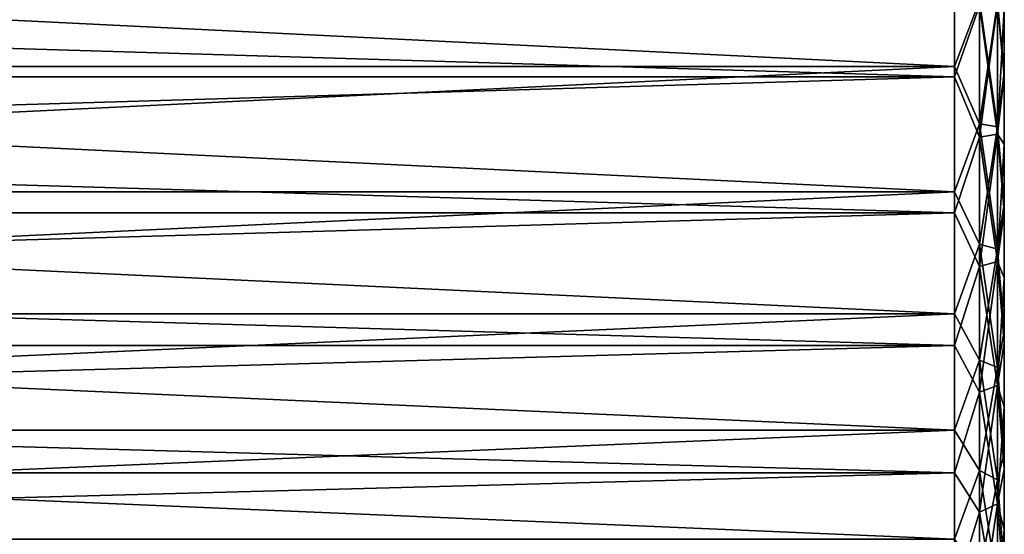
# Model space of a CAD drawing. Header units: millimetres. Extents: x -56 to 60, y -2 to 74.
# Tile 206 of 256: x 52.08 to 60, y 14.21 to 18.35. Entities that reach past the tile are written whole.
import ezdxf

# ---------------------------------------------------------------- set-up
doc = ezdxf.new("R2010")
doc.units = ezdxf.units.MM
doc.header["$LTSCALE"] = 127.314815
for name, color, linetype in [('54', 7, 'CONTINUOUS'), ('55', 7, 'CONTINUOUS'), ('62', 7, 'CONTINUOUS'), ('74', 7, 'CONTINUOUS'), ('75', 7, 'CONTINUOUS'), ('88', 7, 'CONTINUOUS'), ('89', 7, 'CONTINUOUS'), ('90', 7, 'CONTINUOUS'), ('91', 7, 'CONTINUOUS')]:
    doc.layers.add(name, color=color, linetype=linetype)

msp = doc.modelspace()

# ---------------------------------------------------------------- linework, layer by layer
at = {"layer": '54', "color": 7, "linetype": 'CONTINUOUS', "true_color": 0x96918c}
for points in [[(60, 21.7251, 9.1007), (60, 15.7515, 8.9272), (60, 22.2486, 8.9272), (60, 21.7251, 9.1007)], [(60, 22.2486, 8.9272), (60, 15.7515, 8.9272), (60, 19, 8.8998), (60, 22.2486, 8.9272)], [(60, 21.7251, -9.1007), (60, 22.2485, -8.9272), (60, 16.2749, -9.1007), (60, 21.7251, -9.1007)], [(60, 16.2749, -9.1007), (60, 22.2485, -8.9272), (60, 15.7514, -8.9272), (60, 16.2749, -9.1007)], [(60, 15.7514, -8.9272), (60, 22.2485, -8.9272), (60, 19, -8.8998), (60, 15.7514, -8.9272)], [(60, 16.2749, 9.1007), (60, 15.7515, 8.9272), (60, 21.7251, 9.1007), (60, 16.2749, 9.1007)], [(60, 21.1907, 9.2438), (60, 16.2749, 9.1007), (60, 21.7251, 9.1007), (60, 21.1907, 9.2438)], [(60, 21.1907, -9.2438), (60, 21.7251, -9.1007), (60, 16.8093, -9.2438), (60, 21.1907, -9.2438)], [(60, 16.8093, -9.2438), (60, 21.7251, -9.1007), (60, 16.2749, -9.1007), (60, 16.8093, -9.2438)], [(60, 16.8093, 9.2438), (60, 16.2749, 9.1007), (60, 21.1907, 9.2438), (60, 16.8093, 9.2438)], [(60, 20.6492, 9.3557), (60, 16.8093, 9.2438), (60, 21.1907, 9.2438), (60, 20.6492, 9.3557)], [(60, 20.6491, -9.3558), (60, 21.1907, -9.2438), (60, 17.3508, -9.3557), (60, 20.6491, -9.3558)], [(60, 17.3508, -9.3557), (60, 21.1907, -9.2438), (60, 16.8093, -9.2438), (60, 17.3508, -9.3557)], [(60, 17.3509, 9.3558), (60, 16.8093, 9.2438), (60, 20.6492, 9.3557), (60, 17.3509, 9.3558)], [(60, 20.1034, 9.4356), (60, 17.3509, 9.3558), (60, 20.6492, 9.3557), (60, 20.1034, 9.4356)], [(60, 20.1034, -9.4356), (60, 20.6491, -9.3558), (60, 17.8966, -9.4356), (60, 20.1034, -9.4356)], [(60, 17.8966, -9.4356), (60, 20.6491, -9.3558), (60, 17.3508, -9.3557), (60, 17.8966, -9.4356)], [(60, 17.8966, 9.4356), (60, 17.3509, 9.3558), (60, 20.1034, 9.4356), (60, 17.8966, 9.4356)], [(60, 19.552, 9.4838), (60, 17.8966, 9.4356), (60, 20.1034, 9.4356), (60, 19.552, 9.4838)], [(60, 18.448, -9.4838), (60, 20.1034, -9.4356), (60, 17.8966, -9.4356), (60, 18.448, -9.4838)], [(60, 18.4481, 9.4838), (60, 17.8966, 9.4356), (60, 19.552, 9.4838), (60, 18.4481, 9.4838)], [(60, 15.7515, 8.9272), (60, 15.2371, 8.7228), (60, 19, 8.8998), (60, 15.7515, 8.9272)], [(60, 19, 8.8998), (60, 15.2371, 8.7228), (60, 17.9279, 8.8351), (60, 19, 8.8998)], [(60, 17.9279, -8.8351), (60, 15.7514, -8.9272), (60, 19, -8.8998), (60, 17.9279, -8.8351)], [(60, 17.9279, 8.8351), (60, 15.2371, 8.7228), (60, 16.8699, 8.6413), (60, 17.9279, 8.8351)], [(60, 15.237, -8.7228), (60, 15.7514, -8.9272), (60, 17.9279, -8.8351), (60, 15.237, -8.7228)], [(60, 16.8699, -8.6413), (60, 15.237, -8.7228), (60, 17.9279, -8.8351), (60, 16.8699, -8.6413)], [(60, 15.2371, 8.7228), (60, 14.7362, 8.4894), (60, 16.8699, 8.6413), (60, 15.2371, 8.7228)], [(60, 16.8699, 8.6413), (60, 14.7362, 8.4894), (60, 15.8436, 8.3213), (60, 16.8699, 8.6413)], [(60, 14.7362, -8.4894), (60, 15.237, -8.7228), (60, 16.8699, -8.6413), (60, 14.7362, -8.4894)], [(60, 15.8435, -8.3213), (60, 14.7362, -8.4894), (60, 16.8699, -8.6413), (60, 15.8435, -8.3213)], [(60, 14.2504, 8.2274), (60, 13.7792, 7.9367), (60, 15.8436, 8.3213), (60, 14.2504, 8.2274)], [(60, 15.8436, 8.3213), (60, 13.7792, 7.9367), (60, 14.8642, 7.8805), (60, 15.8436, 8.3213)], [(60, 14.7362, 8.4894), (60, 14.2504, 8.2274), (60, 15.8436, 8.3213), (60, 14.7362, 8.4894)], [(60, 14.2504, -8.2273), (60, 14.7362, -8.4894), (60, 15.8435, -8.3213), (60, 14.2504, -8.2273)], [(60, 14.8641, -7.8805), (60, 14.2504, -8.2273), (60, 15.8435, -8.3213), (60, 14.8641, -7.8805)], [(60, 13.7792, 7.9367), (60, 13.3272, 7.6203), (60, 14.8642, 7.8805), (60, 13.7792, 7.9367)], [(60, 14.8642, 7.8805), (60, 13.3272, 7.6203), (60, 13.9446, 7.3248), (60, 14.8642, 7.8805)], [(60, 13.7792, -7.9367), (60, 14.2504, -8.2273), (60, 14.8641, -7.8805), (60, 13.7792, -7.9367)], [(60, 13.3271, -7.6203), (60, 13.7792, -7.9367), (60, 14.8641, -7.8805), (60, 13.3271, -7.6203)], [(60, 13.9446, -7.3247), (60, 13.3271, -7.6203), (60, 14.8641, -7.8805), (60, 13.9446, -7.3247)]]:
    msp.add_3dface(points, dxfattribs=at)
at = {"layer": '55', "color": 7, "linetype": 'CONTINUOUS', "true_color": 0x96918c}
for points in [[(22.9, 19, 9.9), (22.9, 17.8916, 9.8378), (59.6, 19, 9.9), (22.9, 19, 9.9)], [(59.6, 19, 9.9), (22.9, 17.8916, 9.8378), (59.6, 17.8916, 9.8378), (59.6, 19, 9.9)], [(22.9, 17.8916, 9.8378), (22.9, 16.797, 9.6518), (59.6, 17.8916, 9.8378), (22.9, 17.8916, 9.8378)], [(59.6, 17.8916, 9.8378), (22.9, 16.797, 9.6518), (59.6, 16.797, 9.6518), (59.6, 17.8916, 9.8378)], [(22.9, 16.797, 9.6518), (22.9, 15.7302, 9.3444), (59.6, 16.797, 9.6518), (22.9, 16.797, 9.6518)], [(59.6, 16.797, 9.6518), (22.9, 15.7302, 9.3444), (59.6, 15.7302, 9.3444), (59.6, 16.797, 9.6518)], [(22.9, 15.7302, 9.3444), (22.9, 14.7046, 8.9196), (59.6, 15.7302, 9.3444), (22.9, 15.7302, 9.3444)], [(59.6, 15.7302, 9.3444), (22.9, 14.7046, 8.9196), (59.6, 14.7046, 8.9196), (59.6, 15.7302, 9.3444)], [(22.9, 14.7046, 8.9196), (22.9, 13.7329, 8.3826), (59.6, 14.7046, 8.9196), (22.9, 14.7046, 8.9196)], [(59.6, 14.7046, 8.9196), (22.9, 13.7329, 8.3826), (59.6, 13.7329, 8.3826), (59.6, 14.7046, 8.9196)]]:
    msp.add_3dface(points, dxfattribs=at)
at = {"layer": '62', "color": 7, "linetype": 'CONTINUOUS', "true_color": 0x96918c}
for points in [[(22.9, 17.8916, -9.8378), (22.9, 19, -9.9), (59.6, 17.8916, -9.8378), (22.9, 17.8916, -9.8378)], [(59.6, 17.8916, -9.8378), (22.9, 19, -9.9), (59.6, 19, -9.9), (59.6, 17.8916, -9.8378)], [(22.9, 16.797, -9.6518), (22.9, 17.8916, -9.8378), (59.6, 16.797, -9.6518), (22.9, 16.797, -9.6518)], [(59.6, 16.797, -9.6518), (22.9, 17.8916, -9.8378), (59.6, 17.8916, -9.8378), (59.6, 16.797, -9.6518)], [(22.9, 15.7302, -9.3444), (22.9, 16.797, -9.6518), (59.6, 15.7302, -9.3444), (22.9, 15.7302, -9.3444)], [(59.6, 15.7302, -9.3444), (22.9, 16.797, -9.6518), (59.6, 16.797, -9.6518), (59.6, 15.7302, -9.3444)], [(22.9, 14.7046, -8.9196), (22.9, 15.7302, -9.3444), (59.6, 14.7046, -8.9196), (22.9, 14.7046, -8.9196)], [(59.6, 14.7046, -8.9196), (22.9, 15.7302, -9.3444), (59.6, 15.7302, -9.3444), (59.6, 14.7046, -8.9196)], [(22.9, 13.7329, -8.3826), (22.9, 14.7046, -8.9196), (59.6, 13.7329, -8.3826), (22.9, 13.7329, -8.3826)], [(59.6, 13.7329, -8.3826), (22.9, 14.7046, -8.9196), (59.6, 14.7046, -8.9196), (59.6, 13.7329, -8.3826)]]:
    msp.add_3dface(points, dxfattribs=at)
at = {"layer": '74', "color": 7, "linetype": 'CONTINUOUS', "true_color": 0x96918c}
for points in [[(59.6, 17.8916, -9.8378), (59.6, 19, -9.9), (59.8, 18.4669, -9.832), (59.6, 17.8916, -9.8378)], [(59.8, 17.407, -9.7167), (59.6, 17.8916, -9.8378), (59.8, 18.4669, -9.832), (59.8, 17.407, -9.7167)], [(59.9465, 17.4307, -9.572), (59.8, 18.4669, -9.832), (59.9465, 18.4749, -9.6856), (59.9465, 17.4307, -9.572)], [(59.8, 17.407, -9.7167), (59.8, 18.4669, -9.832), (59.9465, 17.4307, -9.572), (59.8, 17.407, -9.7167)], [(60, 18.448, -9.4838), (60, 17.8966, -9.4356), (59.9465, 18.4749, -9.6856), (60, 18.448, -9.4838)], [(60, 17.8966, -9.4356), (59.9465, 17.4307, -9.572), (59.9465, 18.4749, -9.6856), (60, 17.8966, -9.4356)], [(59.6, 16.797, -9.6518), (59.6, 17.8916, -9.8378), (59.8, 17.407, -9.7167), (59.6, 16.797, -9.6518)], [(60, 17.8966, -9.4356), (60, 17.3508, -9.3557), (59.9465, 17.4307, -9.572), (60, 17.8966, -9.4356)], [(59.9465, 16.405, -9.3463), (59.8, 17.407, -9.7167), (59.9465, 17.4307, -9.572), (59.9465, 16.405, -9.3463)], [(60, 17.3508, -9.3557), (60, 16.8093, -9.2438), (59.9465, 17.4307, -9.572), (60, 17.3508, -9.3557)], [(60, 16.8093, -9.2438), (59.9465, 16.405, -9.3463), (59.9465, 17.4307, -9.572), (60, 16.8093, -9.2438)], [(59.8, 16.3658, -9.4875), (59.6, 16.797, -9.6518), (59.8, 17.407, -9.7167), (59.8, 16.3658, -9.4875)], [(59.8, 16.3658, -9.4875), (59.8, 17.407, -9.7167), (59.9465, 16.405, -9.3463), (59.8, 16.3658, -9.4875)], [(59.6, 15.7302, -9.3444), (59.6, 16.797, -9.6518), (59.8, 16.3658, -9.4875), (59.6, 15.7302, -9.3444)], [(60, 16.8093, -9.2438), (60, 16.2749, -9.1007), (59.9465, 16.405, -9.3463), (60, 16.8093, -9.2438)], [(59.9465, 15.4097, -9.0109), (59.8, 16.3658, -9.4875), (59.9465, 16.405, -9.3463), (59.9465, 15.4097, -9.0109)], [(60, 16.2749, -9.1007), (60, 15.7514, -8.9272), (59.9465, 16.405, -9.3463), (60, 16.2749, -9.1007)], [(60, 15.7514, -8.9272), (59.9465, 15.4097, -9.0109), (59.9465, 16.405, -9.3463), (60, 15.7514, -8.9272)], [(59.8, 15.3555, -9.1471), (59.6, 15.7302, -9.3444), (59.8, 16.3658, -9.4875), (59.8, 15.3555, -9.1471)], [(59.8, 15.3555, -9.1471), (59.8, 16.3658, -9.4875), (59.9465, 15.4097, -9.0109), (59.8, 15.3555, -9.1471)], [(59.6, 14.7046, -8.9196), (59.6, 15.7302, -9.3444), (59.8, 15.3555, -9.1471), (59.6, 14.7046, -8.9196)], [(60, 15.7514, -8.9272), (60, 15.237, -8.7228), (59.9465, 15.4097, -9.0109), (60, 15.7514, -8.9272)], [(59.9465, 14.4565, -8.5699), (59.8, 15.3555, -9.1471), (59.9465, 15.4097, -9.0109), (59.9465, 14.4565, -8.5699)], [(60, 15.237, -8.7228), (60, 14.7362, -8.4894), (59.9465, 15.4097, -9.0109), (60, 15.237, -8.7228)], [(60, 14.7362, -8.4894), (59.9465, 14.4565, -8.5699), (59.9465, 15.4097, -9.0109), (60, 14.7362, -8.4894)], [(59.8, 14.3879, -8.6994), (59.6, 14.7046, -8.9196), (59.8, 15.3555, -9.1471), (59.8, 14.3879, -8.6994)], [(59.8, 14.3879, -8.6994), (59.8, 15.3555, -9.1471), (59.9465, 14.4565, -8.5699), (59.8, 14.3879, -8.6994)], [(60, 14.7362, -8.4894), (60, 14.2504, -8.2273), (59.9465, 14.4565, -8.5699), (60, 14.7362, -8.4894)], [(59.6, 13.7329, -8.3826), (59.6, 14.7046, -8.9196), (59.8, 14.3879, -8.6994), (59.6, 13.7329, -8.3826)], [(59.9465, 13.5566, -8.0284), (59.8, 14.3879, -8.6994), (59.9465, 14.4565, -8.5699), (59.9465, 13.5566, -8.0284)], [(60, 14.2504, -8.2273), (60, 13.7792, -7.9367), (59.9465, 14.4565, -8.5699), (60, 14.2504, -8.2273)], [(60, 13.7792, -7.9367), (59.9465, 13.5566, -8.0284), (59.9465, 14.4565, -8.5699), (60, 13.7792, -7.9367)], [(59.8, 13.4743, -8.1498), (59.6, 13.7329, -8.3826), (59.8, 14.3879, -8.6994), (59.8, 13.4743, -8.1498)], [(59.8, 13.4743, -8.1498), (59.8, 14.3879, -8.6994), (59.9465, 13.5566, -8.0284), (59.8, 13.4743, -8.1498)]]:
    msp.add_3dface(points, dxfattribs=at)
at = {"layer": '75', "color": 7, "linetype": 'CONTINUOUS', "true_color": 0x96918c}
for points in [[(59.6, 19, 9.9), (59.6, 17.8916, 9.8378), (59.8, 18.4669, 9.832), (59.6, 19, 9.9)], [(59.8, 18.4669, 9.832), (59.6, 17.8916, 9.8378), (59.8, 17.407, 9.7167), (59.8, 18.4669, 9.832)], [(59.8, 18.4669, 9.832), (59.8, 17.407, 9.7167), (59.9465, 18.4749, 9.6856), (59.8, 18.4669, 9.832)], [(59.9465, 18.4749, 9.6856), (59.8, 17.407, 9.7167), (59.9465, 17.4307, 9.572), (59.9465, 18.4749, 9.6856)], [(60, 18.4481, 9.4838), (59.9465, 18.4749, 9.6856), (59.9465, 17.4307, 9.572), (60, 18.4481, 9.4838)], [(60, 17.8966, 9.4356), (60, 18.4481, 9.4838), (59.9465, 17.4307, 9.572), (60, 17.8966, 9.4356)], [(59.6, 17.8916, 9.8378), (59.6, 16.797, 9.6518), (59.8, 17.407, 9.7167), (59.6, 17.8916, 9.8378)], [(60, 17.3509, 9.3558), (60, 17.8966, 9.4356), (59.9465, 17.4307, 9.572), (60, 17.3509, 9.3558)], [(59.8, 17.407, 9.7167), (59.8, 16.3658, 9.4875), (59.9465, 17.4307, 9.572), (59.8, 17.407, 9.7167)], [(59.9465, 17.4307, 9.572), (59.8, 16.3658, 9.4875), (59.9465, 16.405, 9.3463), (59.9465, 17.4307, 9.572)], [(60, 17.3509, 9.3558), (59.9465, 17.4307, 9.572), (59.9465, 16.405, 9.3463), (60, 17.3509, 9.3558)], [(59.8, 17.407, 9.7167), (59.6, 16.797, 9.6518), (59.8, 16.3658, 9.4875), (59.8, 17.407, 9.7167)], [(60, 16.8093, 9.2438), (60, 17.3509, 9.3558), (59.9465, 16.405, 9.3463), (60, 16.8093, 9.2438)], [(59.6, 16.797, 9.6518), (59.6, 15.7302, 9.3444), (59.8, 16.3658, 9.4875), (59.6, 16.797, 9.6518)], [(60, 16.2749, 9.1007), (60, 16.8093, 9.2438), (59.9465, 16.405, 9.3463), (60, 16.2749, 9.1007)], [(59.8, 16.3658, 9.4875), (59.8, 15.3555, 9.1471), (59.9465, 16.405, 9.3463), (59.8, 16.3658, 9.4875)], [(59.9465, 16.405, 9.3463), (59.8, 15.3555, 9.1471), (59.9465, 15.4097, 9.0109), (59.9465, 16.405, 9.3463)], [(60, 16.2749, 9.1007), (59.9465, 16.405, 9.3463), (59.9465, 15.4097, 9.0109), (60, 16.2749, 9.1007)], [(59.8, 16.3658, 9.4875), (59.6, 15.7302, 9.3444), (59.8, 15.3555, 9.1471), (59.8, 16.3658, 9.4875)], [(60, 15.7515, 8.9272), (60, 16.2749, 9.1007), (59.9465, 15.4097, 9.0109), (60, 15.7515, 8.9272)], [(59.6, 15.7302, 9.3444), (59.6, 14.7046, 8.9196), (59.8, 15.3555, 9.1471), (59.6, 15.7302, 9.3444)], [(60, 15.2371, 8.7228), (60, 15.7515, 8.9272), (59.9465, 15.4097, 9.0109), (60, 15.2371, 8.7228)], [(59.8, 15.3555, 9.1471), (59.8, 14.3879, 8.6994), (59.9465, 15.4097, 9.0109), (59.8, 15.3555, 9.1471)], [(59.9465, 15.4097, 9.0109), (59.8, 14.3879, 8.6994), (59.9465, 14.4565, 8.5699), (59.9465, 15.4097, 9.0109)], [(60, 15.2371, 8.7228), (59.9465, 15.4097, 9.0109), (59.9465, 14.4565, 8.5699), (60, 15.2371, 8.7228)], [(59.8, 15.3555, 9.1471), (59.6, 14.7046, 8.9196), (59.8, 14.3879, 8.6994), (59.8, 15.3555, 9.1471)], [(60, 14.7362, 8.4894), (60, 15.2371, 8.7228), (59.9465, 14.4565, 8.5699), (60, 14.7362, 8.4894)], [(60, 14.2504, 8.2274), (60, 14.7362, 8.4894), (59.9465, 14.4565, 8.5699), (60, 14.2504, 8.2274)], [(59.6, 14.7046, 8.9196), (59.6, 13.7329, 8.3826), (59.8, 14.3879, 8.6994), (59.6, 14.7046, 8.9196)], [(59.8, 14.3879, 8.6994), (59.8, 13.4743, 8.1498), (59.9465, 14.4565, 8.5699), (59.8, 14.3879, 8.6994)], [(59.9465, 14.4565, 8.5699), (59.8, 13.4743, 8.1498), (59.9465, 13.5566, 8.0284), (59.9465, 14.4565, 8.5699)], [(60, 14.2504, 8.2274), (59.9465, 14.4565, 8.5699), (59.9465, 13.5566, 8.0284), (60, 14.2504, 8.2274)], [(59.8, 14.3879, 8.6994), (59.6, 13.7329, 8.3826), (59.8, 13.4743, 8.1498), (59.8, 14.3879, 8.6994)], [(60, 13.7792, 7.9367), (60, 14.2504, 8.2274), (59.9465, 13.5566, 8.0284), (60, 13.7792, 7.9367)]]:
    msp.add_3dface(points, dxfattribs=at)
at = {"layer": '88', "color": 7, "linetype": 'CONTINUOUS', "true_color": 0x96918c}
for points in [[(38.799, 17.9754, 8.438), (38.799, 19, 8.5), (59.6, 17.9754, 8.438), (38.799, 17.9754, 8.438)], [(59.6, 17.9754, 8.438), (38.799, 19, 8.5), (59.6, 19, 8.5), (59.6, 17.9754, 8.438)], [(38.799, 16.9658, 8.253), (38.799, 17.9754, 8.438), (59.6, 16.9658, 8.253), (38.799, 16.9658, 8.253)], [(59.6, 16.9658, 8.253), (38.799, 17.9754, 8.438), (59.6, 17.9754, 8.438), (59.6, 16.9658, 8.253)], [(38.799, 15.9859, 7.9476), (38.799, 16.9658, 8.253), (59.6, 15.9859, 7.9476), (38.799, 15.9859, 7.9476)], [(59.6, 15.9859, 7.9476), (38.799, 16.9658, 8.253), (59.6, 16.9658, 8.253), (59.6, 15.9859, 7.9476)], [(38.799, 15.0499, 7.5264), (38.799, 15.9859, 7.9476), (59.6, 15.0499, 7.5264), (38.799, 15.0499, 7.5264)], [(59.6, 15.0499, 7.5264), (38.799, 15.9859, 7.9476), (59.6, 15.9859, 7.9476), (59.6, 15.0499, 7.5264)], [(38.799, 14.1714, 6.9954), (38.799, 15.0499, 7.5264), (59.6, 14.1714, 6.9954), (38.799, 14.1714, 6.9954)], [(59.6, 14.1714, 6.9954), (38.799, 15.0499, 7.5264), (59.6, 15.0499, 7.5264), (59.6, 14.1714, 6.9954)]]:
    msp.add_3dface(points, dxfattribs=at)
at = {"layer": '89', "color": 7, "linetype": 'CONTINUOUS', "true_color": 0x96918c}
for points in [[(38.799, 19, -8.5), (38.799, 17.9754, -8.438), (59.6, 19, -8.5), (38.799, 19, -8.5)], [(59.6, 19, -8.5), (38.799, 17.9754, -8.438), (59.6, 17.9754, -8.438), (59.6, 19, -8.5)], [(38.799, 17.9754, -8.438), (38.799, 16.9658, -8.253), (59.6, 17.9754, -8.438), (38.799, 17.9754, -8.438)], [(59.6, 17.9754, -8.438), (38.799, 16.9658, -8.253), (59.6, 16.9658, -8.253), (59.6, 17.9754, -8.438)], [(38.799, 16.9658, -8.253), (38.799, 15.9859, -7.9476), (59.6, 16.9658, -8.253), (38.799, 16.9658, -8.253)], [(59.6, 16.9658, -8.253), (38.799, 15.9859, -7.9476), (59.6, 15.9859, -7.9476), (59.6, 16.9658, -8.253)], [(38.799, 15.9859, -7.9476), (38.799, 15.0499, -7.5264), (59.6, 15.9859, -7.9476), (38.799, 15.9859, -7.9476)], [(59.6, 15.9859, -7.9476), (38.799, 15.0499, -7.5264), (59.6, 15.0499, -7.5264), (59.6, 15.9859, -7.9476)], [(38.799, 15.0499, -7.5264), (38.799, 14.1714, -6.9954), (59.6, 15.0499, -7.5264), (38.799, 15.0499, -7.5264)], [(59.6, 15.0499, -7.5264), (38.799, 14.1714, -6.9954), (59.6, 14.1714, -6.9954), (59.6, 15.0499, -7.5264)]]:
    msp.add_3dface(points, dxfattribs=at)
at = {"layer": '90', "color": 7, "linetype": 'CONTINUOUS', "true_color": 0x96918c}
for points in [[(59.6, 17.9754, 8.438), (59.6, 19, 8.5), (59.7998, 18.5027, 8.539), (59.6, 17.9754, 8.438)], [(60, 19, 8.8998), (60, 17.9279, 8.8351), (59.9464, 18.4941, 8.6853), (60, 19, 8.8998)], [(59.6, 17.9754, 8.438), (59.7998, 18.5027, 8.539), (59.7998, 17.5147, 8.4235), (59.6, 17.9754, 8.438)], [(59.9464, 18.4941, 8.6853), (59.9464, 17.4893, 8.5678), (59.7998, 18.5027, 8.539), (59.9464, 18.4941, 8.6853)], [(59.7998, 18.5027, 8.539), (59.9464, 17.4893, 8.5678), (59.7998, 17.5147, 8.4235), (59.7998, 18.5027, 8.539)], [(59.9464, 18.4941, 8.6853), (60, 17.9279, 8.8351), (59.9464, 17.4893, 8.5678), (59.9464, 18.4941, 8.6853)], [(59.6, 16.9658, 8.253), (59.6, 17.9754, 8.438), (59.7998, 17.5147, 8.4235), (59.6, 16.9658, 8.253)], [(60, 17.9279, 8.8351), (60, 16.8699, 8.6413), (59.9464, 17.4893, 8.5678), (60, 17.9279, 8.8351)], [(59.6, 16.9658, 8.253), (59.7998, 17.5147, 8.4235), (59.7998, 16.5468, 8.1941), (59.6, 16.9658, 8.253)], [(59.9464, 17.4893, 8.5678), (59.9464, 16.5048, 8.3345), (59.7998, 17.5147, 8.4235), (59.9464, 17.4893, 8.5678)], [(59.7998, 17.5147, 8.4235), (59.9464, 16.5048, 8.3345), (59.7998, 16.5468, 8.1941), (59.7998, 17.5147, 8.4235)], [(59.9464, 17.4893, 8.5678), (60, 16.8699, 8.6413), (59.9464, 16.5048, 8.3345), (59.9464, 17.4893, 8.5678)], [(59.6, 15.9859, 7.9476), (59.6, 16.9658, 8.253), (59.7998, 16.5468, 8.1941), (59.6, 15.9859, 7.9476)], [(60, 16.8699, 8.6413), (60, 15.8436, 8.3213), (59.9464, 16.5048, 8.3345), (60, 16.8699, 8.6413)], [(59.6, 15.9859, 7.9476), (59.7998, 16.5468, 8.1941), (59.7998, 15.6121, 7.8539), (59.6, 15.9859, 7.9476)], [(59.9464, 16.5048, 8.3345), (59.9464, 15.5541, 7.9885), (59.7998, 16.5468, 8.1941), (59.9464, 16.5048, 8.3345)], [(59.7998, 16.5468, 8.1941), (59.9464, 15.5541, 7.9885), (59.7998, 15.6121, 7.8539), (59.7998, 16.5468, 8.1941)], [(59.9464, 16.5048, 8.3345), (60, 15.8436, 8.3213), (59.9464, 15.5541, 7.9885), (59.9464, 16.5048, 8.3345)], [(59.6, 15.0499, 7.5264), (59.6, 15.9859, 7.9476), (59.7998, 15.6121, 7.8539), (59.6, 15.0499, 7.5264)], [(60, 15.8436, 8.3213), (60, 14.8642, 7.8805), (59.9464, 15.5541, 7.9885), (60, 15.8436, 8.3213)], [(59.6, 15.0499, 7.5264), (59.7998, 15.6121, 7.8539), (59.7998, 14.7233, 7.4075), (59.6, 15.0499, 7.5264)], [(59.9464, 15.5541, 7.9885), (59.9464, 14.65, 7.5344), (59.7998, 15.6121, 7.8539), (59.9464, 15.5541, 7.9885)], [(59.7998, 15.6121, 7.8539), (59.9464, 14.65, 7.5344), (59.7998, 14.7233, 7.4075), (59.7998, 15.6121, 7.8539)], [(59.9464, 15.5541, 7.9885), (60, 14.8642, 7.8805), (59.9464, 14.65, 7.5344), (59.9464, 15.5541, 7.9885)], [(59.6, 14.1714, 6.9954), (59.6, 15.0499, 7.5264), (59.7998, 14.7233, 7.4075), (59.6, 14.1714, 6.9954)], [(60, 14.8642, 7.8805), (60, 13.9446, 7.3248), (59.9464, 14.65, 7.5344), (60, 14.8642, 7.8805)], [(59.6, 14.1714, 6.9954), (59.7998, 14.7233, 7.4075), (59.7998, 13.8922, 6.8609), (59.6, 14.1714, 6.9954)], [(59.9464, 14.65, 7.5344), (59.9464, 13.8047, 6.9785), (59.7998, 14.7233, 7.4075), (59.9464, 14.65, 7.5344)], [(59.7998, 14.7233, 7.4075), (59.9464, 13.8047, 6.9785), (59.7998, 13.8922, 6.8609), (59.7998, 14.7233, 7.4075)], [(59.9464, 14.65, 7.5344), (60, 13.9446, 7.3248), (59.9464, 13.8047, 6.9785), (59.9464, 14.65, 7.5344)]]:
    msp.add_3dface(points, dxfattribs=at)
at = {"layer": '91', "color": 7, "linetype": 'CONTINUOUS', "true_color": 0x96918c}
for points in [[(59.6, 19, -8.5), (59.6, 17.9754, -8.438), (59.7998, 18.5027, -8.539), (59.6, 19, -8.5)], [(60, 17.9279, -8.8351), (60, 19, -8.8998), (59.9464, 18.4941, -8.6853), (60, 17.9279, -8.8351)], [(59.6, 17.9754, -8.438), (59.7998, 17.5147, -8.4235), (59.7998, 18.5027, -8.539), (59.6, 17.9754, -8.438)], [(59.7998, 17.5147, -8.4235), (59.9464, 18.4941, -8.6853), (59.7998, 18.5027, -8.539), (59.7998, 17.5147, -8.4235)], [(59.9464, 17.4893, -8.5678), (59.9464, 18.4941, -8.6853), (59.7998, 17.5147, -8.4235), (59.9464, 17.4893, -8.5678)], [(59.9464, 17.4893, -8.5678), (60, 17.9279, -8.8351), (59.9464, 18.4941, -8.6853), (59.9464, 17.4893, -8.5678)], [(59.6, 17.9754, -8.438), (59.6, 16.9658, -8.253), (59.7998, 17.5147, -8.4235), (59.6, 17.9754, -8.438)], [(60, 16.8699, -8.6413), (60, 17.9279, -8.8351), (59.9464, 17.4893, -8.5678), (60, 16.8699, -8.6413)], [(59.6, 16.9658, -8.253), (59.7998, 16.5468, -8.1941), (59.7998, 17.5147, -8.4235), (59.6, 16.9658, -8.253)], [(59.7998, 16.5468, -8.1941), (59.9464, 17.4893, -8.5678), (59.7998, 17.5147, -8.4235), (59.7998, 16.5468, -8.1941)], [(59.9464, 16.5048, -8.3345), (59.9464, 17.4893, -8.5678), (59.7998, 16.5468, -8.1941), (59.9464, 16.5048, -8.3345)], [(59.9464, 16.5048, -8.3345), (60, 16.8699, -8.6413), (59.9464, 17.4893, -8.5678), (59.9464, 16.5048, -8.3345)], [(59.6, 16.9658, -8.253), (59.6, 15.9859, -7.9476), (59.7998, 16.5468, -8.1941), (59.6, 16.9658, -8.253)], [(60, 15.8435, -8.3213), (60, 16.8699, -8.6413), (59.9464, 16.5048, -8.3345), (60, 15.8435, -8.3213)], [(59.6, 15.9859, -7.9476), (59.7998, 15.6121, -7.8539), (59.7998, 16.5468, -8.1941), (59.6, 15.9859, -7.9476)], [(59.7998, 15.6121, -7.8539), (59.9464, 16.5048, -8.3345), (59.7998, 16.5468, -8.1941), (59.7998, 15.6121, -7.8539)], [(59.9464, 15.5541, -7.9885), (59.9464, 16.5048, -8.3345), (59.7998, 15.6121, -7.8539), (59.9464, 15.5541, -7.9885)], [(59.9464, 15.5541, -7.9885), (60, 15.8435, -8.3213), (59.9464, 16.5048, -8.3345), (59.9464, 15.5541, -7.9885)], [(59.6, 15.9859, -7.9476), (59.6, 15.0499, -7.5264), (59.7998, 15.6121, -7.8539), (59.6, 15.9859, -7.9476)], [(60, 14.8641, -7.8805), (60, 15.8435, -8.3213), (59.9464, 15.5541, -7.9885), (60, 14.8641, -7.8805)], [(59.6, 15.0499, -7.5264), (59.7998, 14.7233, -7.4075), (59.7998, 15.6121, -7.8539), (59.6, 15.0499, -7.5264)], [(59.7998, 14.7233, -7.4075), (59.9464, 15.5541, -7.9885), (59.7998, 15.6121, -7.8539), (59.7998, 14.7233, -7.4075)], [(59.9464, 14.65, -7.5344), (59.9464, 15.5541, -7.9885), (59.7998, 14.7233, -7.4075), (59.9464, 14.65, -7.5344)], [(59.9464, 14.65, -7.5344), (60, 14.8641, -7.8805), (59.9464, 15.5541, -7.9885), (59.9464, 14.65, -7.5344)], [(59.6, 15.0499, -7.5264), (59.6, 14.1714, -6.9954), (59.7998, 14.7233, -7.4075), (59.6, 15.0499, -7.5264)], [(60, 13.9446, -7.3247), (60, 14.8641, -7.8805), (59.9464, 14.65, -7.5344), (60, 13.9446, -7.3247)], [(59.6, 14.1714, -6.9954), (59.7998, 13.8922, -6.8609), (59.7998, 14.7233, -7.4075), (59.6, 14.1714, -6.9954)], [(59.7998, 13.8922, -6.8609), (59.9464, 14.65, -7.5344), (59.7998, 14.7233, -7.4075), (59.7998, 13.8922, -6.8609)], [(59.9464, 13.8047, -6.9785), (59.9464, 14.65, -7.5344), (59.7998, 13.8922, -6.8609), (59.9464, 13.8047, -6.9785)], [(59.9464, 13.8047, -6.9785), (60, 13.9446, -7.3247), (59.9464, 14.65, -7.5344), (59.9464, 13.8047, -6.9785)]]:
    msp.add_3dface(points, dxfattribs=at)

doc.saveas('drawing.dxf')
